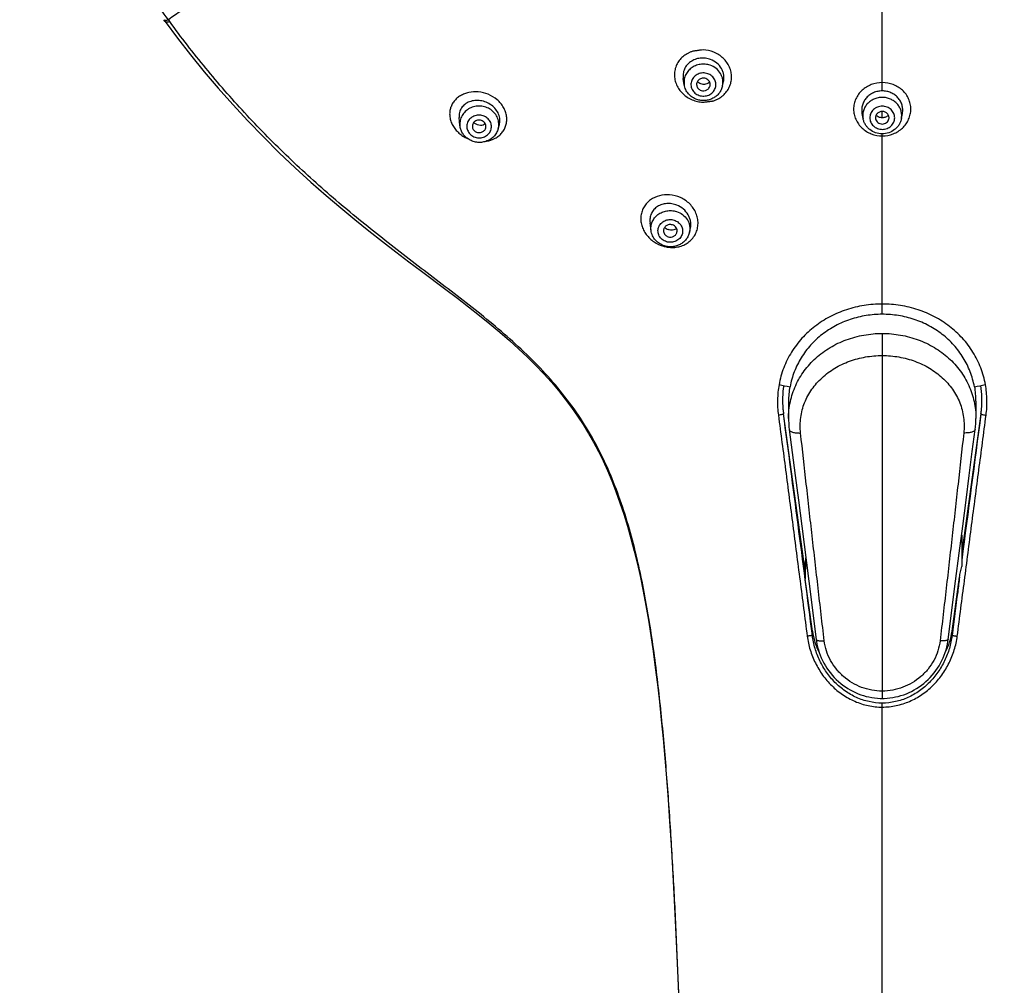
# Model space of a CAD drawing. Header units: millimetres. Extents: x 163 to 790, y -558 to 214.
# Tile 23 of 40: x 392 to 465, y 49 to 120. Entities that reach past the tile are written whole.
import ezdxf

# ---------------------------------------------------------------- set-up
doc = ezdxf.new("R2010")
doc.units = ezdxf.units.MM
doc.header["$LTSCALE"] = 23.1
doc.layers.get('0').update_dxf_attribs({"linetype": 'CONTINUOUS'})

msp = doc.modelspace()

# ---------------------------------------------------------------- linework, layer by layer
at = {"color": 9, "linetype": 'CONTINUOUS'}
for p, q in [((455.583, 114.657), (455.583, 121.685)), ((455.583, 112.677), (455.583, 113.145)), ((455.583, 98.198), (455.583, 111.493)), ((455.583, 96.787), (455.583, 69.896)), ((448.311, 90.874), (448.311, 90.863)), ((462.855, 90.863), (462.855, 90.874)), ((450.437, 74.538), (450.437, 74.858)), ((460.728, 74.858), (460.728, 74.538)), ((455.583, -19.479), (455.583, 69.55))]:
    msp.add_line(p, q, dxfattribs=at)
at = {"color": 7, "linetype": 'CONTINUOUS'}
for p, q in [((402.676, 119.905), (402.676, 119.904)), ((402.778, 119.764), (402.676, 119.904)), ((441.002, 115.11), (440.93, 115.564)), ((443.823, 115.019), (443.898, 115.351)), ((424.485, 112.111), (424.428, 112.7)), ((454.171, 112.615), (454.097, 113.002)), ((456.994, 112.615), (457.068, 113.002)), ((427.302, 111.868), (427.388, 112.179)), ((438.562, 104.364), (438.483, 104.936)), ((441.388, 104.238), (441.456, 104.535)), ((448.683, 91.799), (448.683, 90.512)), ((462.483, 91.799), (462.483, 90.515)), ((449.913, 79.291), (448.311, 90.874)), ((462.855, 90.874), (461.438, 80.635)), ((449.659, 82.585), (450.176, 78.535)), ((461.357, 81.419), (461.438, 81.419)), ((461.421, 81.922), (461.438, 81.922)), ((461.438, 81.922), (461.438, 79.616)), ((449.908, 78.68), (449.974, 80.122)), ((449.913, 79.291), (449.957, 80.254)), ((449.913, 79.291), (449.908, 78.68)), ((450.437, 74.858), (449.908, 78.68)), ((450.176, 78.535), (450.72, 74.235)), ((460.728, 74.858), (461.277, 78.828))]:
    msp.add_line(p, q, dxfattribs=at)
for points in [[(402.779, 119.765), (403.683, 118.548), (404.651, 117.303), (405.651, 116.072), (406.686, 114.853), (407.757, 113.645), (408.865, 112.451), (410.014, 111.264), (411.183, 110.106), (412.354, 108.994), (413.51, 107.939), (414.623, 106.961), (415.704, 106.043), (416.756, 105.175), (417.781, 104.351), (418.787, 103.56), (419.769, 102.8), (420.727, 102.07), (421.659, 101.365)], [(421.659, 101.365), (423.443, 100.023), (424.294, 99.377), (425.118, 98.744), (425.914, 98.119), (426.681, 97.5), (427.419, 96.885), (428.128, 96.272), (428.806, 95.659), (429.455, 95.046), (430.074, 94.432), (430.661, 93.815), (431.219, 93.196), (431.746, 92.575), (432.242, 91.952), (432.71, 91.326), (433.148, 90.699), (433.562, 90.066), (433.953, 89.425), (434.324, 88.771), (434.679, 88.098), (435.021, 87.402), (435.35, 86.677), (435.668, 85.922), (435.975, 85.134), (436.27, 84.314), (436.552, 83.465), (436.822, 82.588), (437.078, 81.684), (437.321, 80.752), (437.551, 79.793), (437.77, 78.805), (437.977, 77.786), (438.174, 76.735), (438.361, 75.65), (438.539, 74.528), (438.709, 73.369), (438.87, 72.171), (439.023, 70.931), (439.17, 69.647), (439.31, 68.317), (439.443, 66.936), (439.571, 65.502), (439.693, 64.009), (439.811, 62.454), (439.925, 60.831), (440.034, 59.136), (440.14, 57.359), (440.242, 55.494), (440.342, 53.532), (440.439, 51.463), (440.535, 49.272), (440.629, 46.949)], [(448.683, 90.513), (448.684, 90.392), (448.694, 90.144), (448.713, 89.897), (448.736, 89.703)], [(462.43, 89.705), (462.451, 89.894), (462.471, 90.142), (462.481, 90.39), (462.483, 90.516)], [(448.736, 89.703), (449.176, 86.327), (449.413, 84.495), (449.659, 82.585)], [(460.445, 74.237), (460.989, 78.533), (461.252, 80.597), (461.506, 82.583), (461.752, 84.493), (461.989, 86.325), (462.217, 88.079), (462.43, 89.705)], [(450.72, 74.235), (450.741, 74.088), (450.778, 73.883), (450.824, 73.678), (450.879, 73.474), (450.943, 73.272), (451.016, 73.073), (451.098, 72.875), (451.188, 72.681), (451.287, 72.49), (451.394, 72.303), (451.51, 72.121), (451.633, 71.943), (451.764, 71.77), (451.902, 71.603), (452.047, 71.443), (452.199, 71.288), (452.358, 71.141), (452.522, 71.001), (452.691, 70.868), (452.866, 70.743), (453.045, 70.626), (453.229, 70.517), (453.416, 70.417), (453.607, 70.325), (453.802, 70.242), (453.999, 70.168), (454.198, 70.102), (454.4, 70.046), (454.604, 69.998), (454.809, 69.96), (455.015, 69.93), (455.223, 69.91), (455.43, 69.899), (455.583, 69.896)], [(455.583, 69.896), (455.73, 69.899), (455.938, 69.91), (456.145, 69.93), (456.352, 69.959), (456.557, 69.998), (456.76, 70.045), (456.962, 70.101), (457.162, 70.167), (457.359, 70.241), (457.554, 70.324), (457.745, 70.415), (457.932, 70.516), (458.116, 70.624), (458.296, 70.741), (458.47, 70.866), (458.64, 70.998), (458.804, 71.139), (458.962, 71.286), (459.114, 71.44), (459.26, 71.601), (459.398, 71.768), (459.529, 71.94), (459.653, 72.118), (459.768, 72.301), (459.876, 72.487), (459.975, 72.678), (460.066, 72.872), (460.148, 73.07), (460.221, 73.269), (460.285, 73.471), (460.34, 73.675), (460.387, 73.88), (460.424, 74.085), (460.445, 74.237)]]:
    msp.add_lwpolyline(points, dxfattribs=at)
at = {"color": 9, "linetype": 'CONTINUOUS'}
for centre, radius, start, end in [((426.121, 113.538), 2.623, 245.58252, 245.92407), ((440.12, 105.464), 2.345, 254.20803, 256.83979), ((440.097, 105.362), 2.239, 256.824, 265.02316), ((455.659, 91.845), 7.413, 184.92738, 187.61565), ((-2308.237, -276.488), 2780.918, 7.251601, 7.590797), ((2675.697, -205.17), 2232.556, 172.380239, 172.659461), ((455.498, 91.846), 7.422, 352.38727, 355.04698)]:
    msp.add_arc(centre, radius, start, end, dxfattribs=at)
at = {"color": 7, "linetype": 'CONTINUOUS'}
for centre, radius, start, end in [((440.068, 105.097), 0.705, 224.02012, 248.97579), ((455.899, 130.892), 38.693, 258.19439, 259.41729), ((455.354, 130.427), 38.22, 280.58146, 281.80606), ((454.934, 91.79), 6.686, 185.06539, 187.8753), ((456.172, 91.797), 6.746, 352.13142, 354.91395)]:
    msp.add_arc(centre, radius, start, end, dxfattribs=at)
for centre, major_axis, ratio, start_param, end_param in [((455.583, 91.799), (6.9, 0), 0.965552, 2.981532, 3.141593), ((455.583, 91.799), (6.9, 0), 0.965552, 0, 0.160061), ((455.583, 75.524), (5.191, 0), 0.967269, -3.008567, -2.677399), ((455.583, 75.524), (5.191, 0), 0.967269, -0.464927, -0.133026)]:
    msp.add_ellipse(centre, major_axis=major_axis, ratio=ratio, start_param=start_param, end_param=end_param, dxfattribs=at)
at = {"color": 9, "linetype": 'CONTINUOUS'}
for points, knots in [([(403.012, 119.902), (402.21, 121.015), (400.686, 123.293), (398.646, 126.853), (396.866, 130.534), (395.356, 134.321), (394.121, 138.195), (393.168, 142.139), (392.501, 146.134), (392.123, 150.163), (392.037, 154.207), (392.241, 158.246), (392.736, 162.264), (393.52, 166.24), (394.587, 170.158), (395.934, 173.999), (397.555, 177.745), (400.074, 182.597), (403.873, 188.346), (409.368, 194.585), (415.708, 200.069), (422.775, 204.697), (430.44, 208.386), (438.562, 211.068), (446.993, 212.697), (452.72, 213.058), (455.583, 213.052)], [0, 0, 0, 0, 0.031051, 0.061986, 0.092817, 0.123552, 0.154206, 0.184794, 0.215331, 0.245835, 0.276324, 0.306817, 0.337332, 0.367886, 0.398497, 0.429181, 0.459952, 0.490822, 0.552867, 0.615414, 0.678485, 0.742066, 0.806103, 0.870515, 0.93519, 1, 1, 1, 1]), ([(455.583, 213.053), (457.015, 213.055), (459.88, 212.967), (464.158, 212.56), (468.397, 211.88), (473.962, 210.619), (480.726, 208.386), (487.126, 205.305), (491.944, 202.37), (495.386, 199.947), (498.646, 197.31), (502.72, 193.536), (507.292, 188.345), (511.841, 181.462), (515.361, 174.062), (517.785, 166.281), (519.069, 158.262), (519.187, 150.153), (518.138, 142.103), (515.942, 134.261), (512.64, 126.774), (509.752, 122.123), (508.153, 119.902)], [0, 0, 0, 0, 0.032437, 0.064856, 0.097241, 0.129575, 0.193997, 0.258046, 0.28992, 0.321672, 0.353297, 0.38479, 0.447348, 0.509404, 0.571017, 0.632284, 0.693324, 0.754278, 0.81529, 0.876503, 0.938042, 1, 1, 1, 1]), ([(455.583, 132.255), (453.093, 132.258), (448.123, 132.195), (441.925, 131.88), (437.003, 131.443), (433.351, 131.012), (429.747, 130.463), (426.206, 129.782), (422.748, 128.956), (419.397, 127.987), (416.695, 127.059), (414.613, 126.247), (413.108, 125.612), (411.652, 124.945), (409.806, 124.029), (408.044, 123.065), (406.366, 122.075), (404.827, 121.128), (403.718, 120.398), (403.012, 119.901)], [0, 0, 0, 0, 0.136014, 0.271529, 0.33895, 0.405961, 0.472387, 0.538083, 0.602914, 0.666561, 0.72861, 0.758913, 0.78867, 0.817838, 0.84637, 0.901277, 0.927514, 0.952814, 1, 1, 1, 1]), ([(508.153, 119.901), (507.447, 120.398), (506.339, 121.128), (504.8, 122.075), (503.122, 123.065), (501.36, 124.029), (499.513, 124.945), (498.057, 125.612), (496.553, 126.247), (494.47, 127.059), (491.768, 127.987), (488.417, 128.956), (484.959, 129.782), (481.418, 130.463), (477.814, 131.012), (474.163, 131.443), (469.24, 131.88), (463.042, 132.195), (458.072, 132.258), (455.583, 132.255)], [0, 0, 0, 0, 0.047186, 0.072486, 0.098723, 0.15363, 0.182162, 0.21133, 0.241087, 0.27139, 0.333439, 0.397086, 0.461917, 0.527613, 0.594039, 0.66105, 0.728471, 0.863986, 1, 1, 1, 1]), ([(402.677, 119.905), (402.702, 119.871), (402.769, 119.858), (402.843, 119.862), (402.917, 119.874), (402.974, 119.891), (403.013, 119.904)], [0, 0, 0, 0, 0.358842, 0.491094, 0.642516, 1, 1, 1, 1]), ([(403.115, 119.764), (403.075, 119.75), (403.018, 119.733), (402.944, 119.722), (402.871, 119.717), (402.804, 119.731), (402.779, 119.765)], [0, 0, 0, 0, 0.358323, 0.509803, 0.642002, 1, 1, 1, 1]), ([(442.262, -9.39), (442.172, -6.387), (442.002, -0.382), (441.763, 8.626), (441.531, 17.634), (441.295, 26.643), (441.042, 35.65), (440.801, 43.156), (440.57, 49.158), (440.37, 53.658), (440.134, 58.156), (439.845, 62.65), (439.485, 67.137), (439.097, 70.867), (438.707, 73.84), (438.365, 76.061), (437.962, 78.272), (437.482, 80.466), (436.908, 82.637), (436.22, 84.773), (435.394, 86.859), (434.406, 88.873), (433.236, 90.787), (431.896, 92.584), (430.409, 94.261), (428.808, 95.825), (427.125, 97.297), (425.388, 98.702), (423.621, 100.064), (421.848, 101.412), (420.083, 102.765), (418.336, 104.133), (416.616, 105.527), (414.929, 106.953), (413.283, 108.417), (411.15, 110.42), (408.599, 113.021), (406.208, 115.759), (404.403, 118.023), (403.538, 119.179), (403.114, 119.763)], [0, 0, 0, 0, 0.062906, 0.125811, 0.188716, 0.251622, 0.314528, 0.377431, 0.408881, 0.440327, 0.47177, 0.503204, 0.534627, 0.566032, 0.581727, 0.597417, 0.6131, 0.628775, 0.644443, 0.660101, 0.675749, 0.691388, 0.707023, 0.722655, 0.738282, 0.7539, 0.769505, 0.785096, 0.800671, 0.816224, 0.831746, 0.847237, 0.862693, 0.878112, 0.893489, 0.908824, 0.93937, 0.969754, 0.984893, 1, 1, 1, 1]), ([(442.387, 117.679), (442.319, 117.671), (442.218, 117.659), (442.083, 117.64), (441.982, 117.627), (441.881, 117.615), (441.779, 117.604), (441.679, 117.59), (441.58, 117.566), (441.487, 117.531), (441.396, 117.491), (441.307, 117.447), (441.191, 117.386), (441.053, 117.3), (440.901, 117.18), (440.762, 117.048), (440.598, 116.855), (440.433, 116.586), (440.309, 116.229), (440.266, 115.852), (440.304, 115.471), (440.425, 115.1), (440.621, 114.754), (440.886, 114.448), (441.207, 114.193), (441.573, 113.998), (441.968, 113.87), (442.243, 113.832), (442.38, 113.827)], [0, 0, 0, 0, 0.032307, 0.048444, 0.064583, 0.080731, 0.096886, 0.112991, 0.128968, 0.144781, 0.160486, 0.176128, 0.191712, 0.222634, 0.25324, 0.283563, 0.313634, 0.373125, 0.432265, 0.491605, 0.551675, 0.61287, 0.675367, 0.739119, 0.803865, 0.869222, 0.934745, 1, 1, 1, 1]), ([(442.38, 113.827), (442.414, 113.831), (442.481, 113.839), (442.582, 113.851), (442.683, 113.864), (442.767, 113.873), (442.834, 113.881), (442.884, 113.888), (442.935, 113.894), (442.986, 113.899), (443.036, 113.903), (443.087, 113.91), (443.136, 113.922), (443.2, 113.941), (443.277, 113.971), (443.368, 114.011), (443.457, 114.054), (443.573, 114.115), (443.712, 114.203), (443.865, 114.323), (444.004, 114.457), (444.169, 114.653), (444.334, 114.926), (444.459, 115.288), (444.502, 115.668), (444.464, 116.052), (444.343, 116.424), (444.147, 116.768), (443.883, 117.073), (443.561, 117.325), (443.074, 117.579), (442.661, 117.671), (442.387, 117.679)], [0, 0, 0, 0, 0.016059, 0.032111, 0.048161, 0.06423, 0.072261, 0.080286, 0.088319, 0.096374, 0.104428, 0.112437, 0.120412, 0.128349, 0.144108, 0.159789, 0.175431, 0.191023, 0.222006, 0.252745, 0.283268, 0.313599, 0.373734, 0.433566, 0.493483, 0.553881, 0.615094, 0.677335, 0.740664, 0.804967, 0.869982, 1, 1, 1, 1]), ([(442.91, 116.549), (442.794, 116.588), (442.551, 116.64), (442.179, 116.628), (441.823, 116.529), (441.506, 116.349), (441.249, 116.098), (441.069, 115.794), (440.979, 115.456), (440.984, 115.223), (441.002, 115.11)], [0, 0, 0, 0, 0.128949, 0.258171, 0.386521, 0.513063, 0.637303, 0.75934, 0.879867, 1, 1, 1, 1]), ([(443.823, 115.019), (443.841, 115.096), (443.861, 115.255), (443.845, 115.494), (443.784, 115.727), (443.643, 116.019), (443.365, 116.334), (443.068, 116.494), (442.91, 116.549)], [0, 0, 0, 0, 0.122164, 0.244334, 0.367109, 0.491, 0.742363, 1, 1, 1, 1]), ([(442.728, 115.927), (442.615, 115.965), (442.374, 116.001), (442.02, 115.923), (441.724, 115.725), (441.531, 115.433), (441.474, 115.092), (441.563, 114.757), (441.782, 114.482), (441.99, 114.365), (442.101, 114.327)], [0, 0, 0, 0, 0.129412, 0.258324, 0.384472, 0.507134, 0.627648, 0.748697, 0.872622, 1, 1, 1, 1]), ([(442.101, 114.327), (442.214, 114.289), (442.455, 114.253), (442.809, 114.331), (443.105, 114.529), (443.298, 114.821), (443.355, 115.162), (443.266, 115.497), (443.047, 115.772), (442.839, 115.889), (442.728, 115.927)], [0, 0, 0, 0, 0.129412, 0.258324, 0.384472, 0.507134, 0.627648, 0.748697, 0.872622, 1, 1, 1, 1]), ([(425.838, 114.585), (425.604, 114.606), (425.25, 114.586), (424.812, 114.454), (424.517, 114.31), (424.259, 114.123), (424.045, 113.898), (423.88, 113.639), (423.77, 113.353), (423.72, 113.047), (423.734, 112.729), (423.812, 112.409), (423.953, 112.098), (424.154, 111.806), (424.407, 111.543), (424.704, 111.32), (424.923, 111.201), (425.037, 111.149)], [0, 0, 0, 0, 0.131713, 0.194732, 0.255682, 0.314752, 0.372345, 0.429057, 0.485643, 0.542944, 0.601783, 0.662814, 0.726401, 0.792493, 0.860654, 0.930121, 1, 1, 1, 1]), ([(426.44, 110.952), (426.662, 110.988), (426.988, 111.094), (427.357, 111.34), (427.587, 111.567), (427.766, 111.832), (427.886, 112.131), (427.943, 112.452), (427.933, 112.787), (427.853, 113.123), (427.705, 113.448), (427.495, 113.749), (427.14, 114.108), (426.59, 114.439), (426.089, 114.565), (425.838, 114.585)], [0, 0, 0, 0, 0.12147, 0.179934, 0.237305, 0.294184, 0.351265, 0.409252, 0.468774, 0.530276, 0.593952, 0.659697, 0.727135, 0.864203, 1, 1, 1, 1]), ([(455.583, 115.268), (455.31, 115.27), (454.897, 115.193), (454.409, 114.954), (454.087, 114.712), (453.822, 114.415), (453.625, 114.075), (453.503, 113.704), (453.462, 113.317), (453.503, 112.929), (453.625, 112.556), (453.822, 112.212), (454.086, 111.91), (454.408, 111.663), (454.896, 111.419), (455.31, 111.339), (455.583, 111.341)], [0, 0, 0, 0, 0.128213, 0.191791, 0.254549, 0.316444, 0.377583, 0.438207, 0.498643, 0.559238, 0.6203, 0.682035, 0.74454, 0.807792, 0.871679, 1, 1, 1, 1]), ([(455.583, 111.341), (455.855, 111.339), (456.27, 111.419), (456.757, 111.663), (457.079, 111.91), (457.344, 112.212), (457.541, 112.556), (457.663, 112.929), (457.704, 113.317), (457.662, 113.704), (457.54, 114.075), (457.343, 114.415), (457.078, 114.712), (456.756, 114.954), (456.268, 115.193), (455.855, 115.27), (455.583, 115.268)], [0, 0, 0, 0, 0.128321, 0.192208, 0.255461, 0.317966, 0.379701, 0.440762, 0.501358, 0.561793, 0.622418, 0.683556, 0.745451, 0.808209, 0.871788, 1, 1, 1, 1]), ([(455.583, 114.179), (455.479, 114.179), (455.271, 114.158), (454.973, 114.064), (454.704, 113.913), (454.477, 113.711), (454.301, 113.468), (454.187, 113.195), (454.139, 112.905), (454.153, 112.71), (454.171, 112.615)], [0, 0, 0, 0, 0.129968, 0.259111, 0.386745, 0.512452, 0.636164, 0.758193, 0.879185, 1, 1, 1, 1]), ([(456.994, 112.615), (457.012, 112.71), (457.027, 112.905), (456.979, 113.195), (456.864, 113.468), (456.689, 113.711), (456.461, 113.913), (456.192, 114.064), (455.895, 114.158), (455.687, 114.179), (455.583, 114.179)], [0, 0, 0, 0, 0.120815, 0.241807, 0.363836, 0.487548, 0.613255, 0.740889, 0.870032, 1, 1, 1, 1]), ([(426.755, 113.276), (426.644, 113.352), (426.397, 113.474), (425.994, 113.554), (425.65, 113.531), (425.389, 113.458), (425.143, 113.353), (424.871, 113.163), (424.666, 112.905), (424.557, 112.672), (424.484, 112.429), (424.473, 112.236), (424.485, 112.111)], [0, 0, 0, 0, 0.127703, 0.256747, 0.385662, 0.449757, 0.513313, 0.638134, 0.760223, 0.820601, 0.880619, 1, 1, 1, 1]), ([(427.302, 111.868), (427.337, 111.995), (427.367, 112.262), (427.28, 112.657), (427.073, 113.011), (426.869, 113.198), (426.755, 113.276)], [0, 0, 0, 0, 0.245079, 0.491713, 0.742912, 1, 1, 1, 1]), ([(455.583, 113.527), (455.464, 113.527), (455.226, 113.484), (454.921, 113.297), (454.714, 113.013), (454.641, 112.675), (454.714, 112.337), (454.921, 112.054), (455.226, 111.867), (455.464, 111.823), (455.583, 111.823)], [0, 0, 0, 0, 0.12925, 0.256053, 0.379311, 0.5, 0.620689, 0.743947, 0.87075, 1, 1, 1, 1]), ([(455.583, 111.823), (455.702, 111.823), (455.94, 111.867), (456.244, 112.054), (456.451, 112.337), (456.524, 112.675), (456.451, 113.013), (456.244, 113.297), (455.94, 113.484), (455.702, 113.527), (455.583, 113.527)], [0, 0, 0, 0, 0.12925, 0.256053, 0.379311, 0.5, 0.620689, 0.743947, 0.87075, 1, 1, 1, 1]), ([(426.431, 112.709), (426.334, 112.775), (426.113, 112.871), (425.754, 112.888), (425.415, 112.778), (425.147, 112.555), (424.993, 112.25), (424.979, 111.909), (425.107, 111.591), (425.271, 111.428), (425.365, 111.363)], [0, 0, 0, 0, 0.128749, 0.258612, 0.386807, 0.511452, 0.632687, 0.752728, 0.874549, 1, 1, 1, 1]), ([(425.365, 111.363), (425.462, 111.297), (425.683, 111.201), (426.042, 111.184), (426.38, 111.294), (426.648, 111.517), (426.803, 111.822), (426.817, 112.162), (426.689, 112.481), (426.525, 112.644), (426.431, 112.709)], [0, 0, 0, 0, 0.128749, 0.258612, 0.386807, 0.511452, 0.632687, 0.752728, 0.874549, 1, 1, 1, 1]), ([(439.918, 107.001), (439.669, 107.021), (439.17, 106.976), (438.606, 106.715), (438.249, 106.401), (438.037, 106.122), (437.887, 105.806), (437.806, 105.462), (437.797, 105.103), (437.862, 104.742), (438, 104.391), (438.272, 103.953), (438.753, 103.502), (439.232, 103.279), (439.482, 103.208)], [0, 0, 0, 0, 0.127357, 0.249299, 0.308748, 0.367513, 0.426159, 0.485327, 0.545623, 0.607459, 0.67098, 0.735987, 0.868115, 1, 1, 1, 1]), ([(439.902, 103.131), (440.035, 103.117), (440.302, 103.117), (440.691, 103.188), (441.054, 103.329), (441.378, 103.538), (441.648, 103.809), (441.854, 104.132), (441.984, 104.494), (442.032, 104.881), (441.996, 105.275), (441.877, 105.659), (441.68, 106.018), (441.414, 106.337), (441.091, 106.603), (440.606, 106.875), (440.193, 106.982), (439.918, 107.001)], [0, 0, 0, 0, 0.062975, 0.124772, 0.18555, 0.245547, 0.30511, 0.364643, 0.424565, 0.485244, 0.54695, 0.609818, 0.673815, 0.738762, 0.804337, 0.870129, 1, 1, 1, 1]), ([(438.562, 104.364), (438.547, 104.473), (438.546, 104.698), (438.638, 105.023), (438.814, 105.315), (439.063, 105.557), (439.37, 105.734), (439.714, 105.834), (440.075, 105.852), (440.313, 105.809), (440.427, 105.774)], [0, 0, 0, 0, 0.11963, 0.239705, 0.361409, 0.485486, 0.612073, 0.740693, 0.870399, 1, 1, 1, 1]), ([(439.696, 103.546), (439.585, 103.58), (439.376, 103.688), (439.149, 103.951), (439.048, 104.277), (439.091, 104.613), (439.272, 104.906), (439.558, 105.109), (439.904, 105.196), (440.144, 105.168), (440.256, 105.133)], [0, 0, 0, 0, 0.128035, 0.252307, 0.373172, 0.493073, 0.615069, 0.740896, 0.87, 1, 1, 1, 1]), ([(440.427, 105.774), (440.591, 105.724), (440.901, 105.569), (441.194, 105.254), (441.343, 104.957), (441.408, 104.721), (441.426, 104.478), (441.406, 104.317), (441.388, 104.238)], [0, 0, 0, 0, 0.258796, 0.510601, 0.634356, 0.756766, 0.878416, 1, 1, 1, 1]), ([(440.256, 105.133), (440.368, 105.099), (440.577, 104.992), (440.804, 104.729), (440.905, 104.403), (440.861, 104.066), (440.681, 103.774), (440.395, 103.57), (440.049, 103.484), (439.809, 103.511), (439.696, 103.546)], [0, 0, 0, 0, 0.128035, 0.252307, 0.373172, 0.493073, 0.615069, 0.740896, 0.87, 1, 1, 1, 1]), ([(455.583, 98.951), (455.135, 98.952), (454.24, 98.881), (452.939, 98.564), (451.715, 98.046), (450.606, 97.337), (449.645, 96.457), (448.865, 95.423), (448.291, 94.264), (448.06, 93.432), (447.984, 93.009)], [0, 0, 0, 0, 0.12833, 0.256013, 0.382534, 0.50763, 0.631368, 0.754169, 0.876764, 1, 1, 1, 1]), ([(463.181, 93.008), (463.105, 93.431), (462.874, 94.263), (462.396, 95.23), (461.912, 95.938), (461.362, 96.601), (460.559, 97.337), (459.451, 98.046), (458.227, 98.565), (456.925, 98.881), (456.03, 98.952), (455.583, 98.951)], [0, 0, 0, 0, 0.123222, 0.245803, 0.307184, 0.368717, 0.492439, 0.617518, 0.744019, 0.871686, 1, 1, 1, 1]), ([(448.683, 90.513), (448.683, 90.933), (448.771, 91.772), (449.169, 92.972), (449.813, 94.064), (450.677, 95.012), (451.728, 95.784), (452.724, 96.259), (453.572, 96.53), (454.452, 96.727), (455.131, 96.787), (455.583, 96.787)], [0, 0, 0, 0, 0.121613, 0.24233, 0.363474, 0.486245, 0.611402, 0.739102, 0.803853, 0.869029, 1, 1, 1, 1]), ([(455.583, 96.787), (456.035, 96.787), (456.714, 96.727), (457.593, 96.53), (458.441, 96.259), (459.437, 95.785), (460.488, 95.013), (461.353, 94.066), (461.997, 92.974), (462.394, 91.775), (462.483, 90.936), (462.483, 90.516)], [0, 0, 0, 0, 0.130998, 0.196184, 0.260941, 0.388641, 0.513786, 0.636539, 0.757668, 0.878381, 1, 1, 1, 1]), ([(449.572, 89.451), (449.551, 89.642), (449.532, 90.024), (449.572, 90.595), (449.682, 91.151), (449.915, 91.866), (450.369, 92.701), (451.133, 93.563), (452.078, 94.26), (453.165, 94.773), (454.349, 95.087), (455.17, 95.157), (455.583, 95.157)], [0, 0, 0, 0, 0.061623, 0.12254, 0.182925, 0.243, 0.363023, 0.484706, 0.609297, 0.737163, 0.867796, 1, 1, 1, 1]), ([(455.583, 95.157), (455.995, 95.157), (456.816, 95.087), (457.998, 94.772), (459.084, 94.258), (460.028, 93.561), (460.79, 92.7), (461.243, 91.864), (461.476, 91.15), (461.585, 90.594), (461.625, 90.024), (461.606, 89.642), (461.585, 89.451)], [0, 0, 0, 0, 0.132202, 0.26283, 0.390687, 0.515272, 0.636955, 0.756985, 0.817064, 0.877453, 0.938374, 1, 1, 1, 1]), ([(447.984, 93.009), (447.95, 92.826), (447.898, 92.456), (447.853, 91.706), (447.886, 91.139), (447.933, 90.765)], [0, 0, 0, 0, 0.248047, 0.497439, 1, 1, 1, 1]), ([(463.232, 90.765), (463.28, 91.139), (463.312, 91.705), (463.267, 92.455), (463.215, 92.825), (463.181, 93.008)], [0, 0, 0, 0, 0.502562, 0.751953, 1, 1, 1, 1]), ([(448.311, 90.863), (448.311, 90.858), (448.299, 90.846), (448.275, 90.834), (448.237, 90.819), (448.167, 90.8), (448.065, 90.779), (447.978, 90.769), (447.933, 90.765)], [0, 0, 0, 0, 0.039767, 0.110077, 0.212075, 0.341871, 0.659095, 1, 1, 1, 1]), ([(447.933, 90.765), (448.112, 89.417), (448.468, 86.712), (448.91, 83.327), (449.263, 80.61), (449.528, 78.568), (449.791, 76.524), (449.967, 75.161), (450.056, 74.48)], [0, 0, 0, 0, 0.24848, 0.4983, 0.623544, 0.748937, 0.874433, 1, 1, 1, 1]), ([(461.11, 74.48), (461.199, 75.161), (461.374, 76.524), (461.637, 78.568), (461.902, 80.61), (462.255, 83.327), (462.698, 86.712), (463.053, 89.417), (463.232, 90.765)], [0, 0, 0, 0, 0.125567, 0.251063, 0.376456, 0.5017, 0.75152, 1, 1, 1, 1]), ([(462.855, 90.863), (462.855, 90.858), (462.867, 90.846), (462.891, 90.834), (462.929, 90.819), (462.998, 90.8), (463.101, 90.779), (463.187, 90.769), (463.232, 90.765)], [0, 0, 0, 0, 0.039853, 0.110216, 0.212219, 0.34198, 0.659101, 1, 1, 1, 1]), ([(448.736, 89.703), (448.738, 89.683), (448.756, 89.641), (448.81, 89.589), (448.889, 89.545), (448.99, 89.508), (449.113, 89.48), (449.254, 89.46), (449.409, 89.45), (449.517, 89.449), (449.572, 89.451)], [0, 0, 0, 0, 0.065285, 0.142966, 0.239468, 0.356698, 0.493988, 0.649171, 0.819102, 1, 1, 1, 1]), ([(451.313, 74.141), (451.236, 74.788), (451.086, 76.08), (450.863, 78.016), (450.641, 79.944), (450.422, 81.865), (450.206, 83.777), (449.922, 86.305), (449.713, 88.195), (449.572, 89.451)], [0, 0, 0, 0, 0.126841, 0.253306, 0.379331, 0.504836, 0.629739, 0.753957, 1, 1, 1, 1]), ([(461.585, 89.451), (461.443, 88.195), (461.234, 86.305), (460.949, 83.778), (460.733, 81.866), (460.515, 79.945), (460.294, 78.016), (460.072, 76.081), (459.922, 74.789), (459.846, 74.142)], [0, 0, 0, 0, 0.246054, 0.370273, 0.495176, 0.62068, 0.746703, 0.873164, 1, 1, 1, 1]), ([(462.43, 89.705), (462.427, 89.685), (462.409, 89.642), (462.354, 89.59), (462.275, 89.546), (462.172, 89.509), (462.048, 89.48), (461.906, 89.46), (461.75, 89.45), (461.641, 89.449), (461.585, 89.451)], [0, 0, 0, 0, 0.065335, 0.143045, 0.239556, 0.356782, 0.494061, 0.649225, 0.819131, 1, 1, 1, 1]), ([(461.277, 78.828), (461.231, 78.471), (461.048, 77.041), (460.865, 75.61), (460.728, 74.538)], [0, 0, 0, 0, 0.249878, 1, 1, 1, 1]), ([(450.437, 74.538), (450.436, 74.537), (450.433, 74.536), (450.426, 74.534), (450.415, 74.531), (450.401, 74.528), (450.383, 74.525), (450.353, 74.52), (450.31, 74.513), (450.252, 74.505), (450.189, 74.496), (450.122, 74.488), (450.078, 74.482), (450.056, 74.48)], [0, 0, 0, 0, 0.009445, 0.028513, 0.05713, 0.094977, 0.14158, 0.196348, 0.327484, 0.48167, 0.651001, 0.826778, 1, 1, 1, 1]), ([(450.056, 74.48), (450.1, 74.137), (450.247, 73.457), (450.634, 72.492), (451.17, 71.602), (451.843, 70.812), (452.645, 70.153), (453.554, 69.648), (454.544, 69.326), (455.237, 69.253), (455.583, 69.255)], [0, 0, 0, 0, 0.125302, 0.250509, 0.375462, 0.500199, 0.624891, 0.749734, 0.874795, 1, 1, 1, 1]), ([(455.583, 69.549), (455.257, 69.549), (454.604, 69.621), (453.672, 69.932), (452.824, 70.422), (452.205, 70.953), (451.772, 71.436), (451.379, 71.954), (450.968, 72.659), (450.614, 73.573), (450.478, 74.214), (450.437, 74.538)], [0, 0, 0, 0, 0.125291, 0.250366, 0.375156, 0.499749, 0.5621, 0.624489, 0.749373, 0.874586, 1, 1, 1, 1]), ([(450.72, 74.235), (450.723, 74.212), (450.756, 74.19), (450.793, 74.175), (450.835, 74.163), (450.898, 74.15), (450.985, 74.141), (451.085, 74.136), (451.196, 74.135), (451.273, 74.139), (451.313, 74.141)], [0, 0, 0, 0, 0.11029, 0.153025, 0.202371, 0.320519, 0.462943, 0.626464, 0.807027, 1, 1, 1, 1]), ([(455.583, 70.433), (455.324, 70.432), (454.807, 70.479), (454.057, 70.688), (453.356, 71.027), (452.726, 71.483), (452.187, 72.042), (451.757, 72.685), (451.453, 73.391), (451.343, 73.89), (451.313, 74.141)], [0, 0, 0, 0, 0.125701, 0.251393, 0.377055, 0.502629, 0.627989, 0.752905, 0.877036, 1, 1, 1, 1]), ([(460.728, 74.538), (460.687, 74.214), (460.551, 73.573), (460.197, 72.659), (459.705, 71.813), (459.083, 71.059), (458.342, 70.422), (457.493, 69.932), (456.562, 69.621), (455.908, 69.549), (455.583, 69.549)], [0, 0, 0, 0, 0.125427, 0.250655, 0.375552, 0.500197, 0.624806, 0.749602, 0.874694, 1, 1, 1, 1]), ([(455.583, 69.255), (455.928, 69.254), (456.621, 69.328), (457.612, 69.647), (458.521, 70.151), (459.321, 70.813), (459.995, 71.602), (460.531, 72.492), (460.917, 73.458), (461.065, 74.137), (461.11, 74.48)], [0, 0, 0, 0, 0.125214, 0.250274, 0.375109, 0.499805, 0.624542, 0.74949, 0.874697, 1, 1, 1, 1]), ([(459.846, 74.142), (459.816, 73.891), (459.707, 73.392), (459.403, 72.687), (458.974, 72.044), (458.436, 71.486), (457.807, 71.029), (457.107, 70.69), (456.358, 70.48), (455.841, 70.433), (455.583, 70.433)], [0, 0, 0, 0, 0.12296, 0.247089, 0.372003, 0.497363, 0.622938, 0.748601, 0.874296, 1, 1, 1, 1]), ([(460.445, 74.237), (460.443, 74.214), (460.409, 74.192), (460.371, 74.177), (460.329, 74.164), (460.265, 74.151), (460.177, 74.142), (460.076, 74.137), (459.964, 74.136), (459.886, 74.14), (459.846, 74.142)], [0, 0, 0, 0, 0.110142, 0.15287, 0.202217, 0.320384, 0.46284, 0.626398, 0.806998, 1, 1, 1, 1]), ([(460.728, 74.538), (460.729, 74.537), (460.733, 74.536), (460.739, 74.534), (460.75, 74.531), (460.765, 74.528), (460.782, 74.525), (460.812, 74.52), (460.855, 74.513), (460.913, 74.505), (460.977, 74.496), (461.043, 74.488), (461.088, 74.482), (461.11, 74.48)], [0, 0, 0, 0, 0.009433, 0.028492, 0.057102, 0.094944, 0.141545, 0.196313, 0.327452, 0.481647, 0.650989, 0.826775, 1, 1, 1, 1])]:
    msp.add_open_spline(points, degree=3, knots=knots, dxfattribs=at)
msp.add_open_spline([(403.012, 119.902), (403.045, 119.855), (403.079, 119.809), (403.113, 119.763)], degree=3, dxfattribs=at)
at = {"color": 7, "linetype": 'CONTINUOUS'}
for points, knots in [([(442.945, 116.968), (442.823, 117.014), (442.631, 117.062), (442.371, 117.08), (442.114, 117.068), (441.802, 116.997), (441.467, 116.825), (441.194, 116.578), (441.003, 116.27), (440.906, 115.923), (440.911, 115.682), (440.93, 115.564)], [0, 0, 0, 0, 0.131969, 0.197815, 0.263242, 0.39199, 0.517597, 0.640019, 0.760119, 0.879491, 1, 1, 1, 1]), ([(443.898, 115.351), (443.916, 115.43), (443.937, 115.594), (443.919, 115.842), (443.855, 116.085), (443.708, 116.393), (443.418, 116.728), (443.11, 116.905), (442.945, 116.968)], [0, 0, 0, 0, 0.120011, 0.240892, 0.363208, 0.487349, 0.740558, 1, 1, 1, 1]), ([(442.586, 115.568), (442.505, 115.596), (442.329, 115.612), (442.126, 115.528), (442.006, 115.411), (441.944, 115.305), (441.912, 115.187), (441.914, 115.106), (441.92, 115.067)], [0, 0, 0, 0, 0.257287, 0.511207, 0.635921, 0.758423, 0.879409, 1, 1, 1, 1]), ([(442.225, 115.181), (442.177, 115.199), (442.085, 115.246), (442.006, 115.313), (441.972, 115.35)], [0, 0, 0, 0, 0.503302, 1, 1, 1, 1]), ([(442.879, 115.303), (442.838, 115.264), (442.744, 115.196), (442.577, 115.141), (442.399, 115.133), (442.281, 115.16), (442.225, 115.181)], [0, 0, 0, 0, 0.241589, 0.489716, 0.74342, 1, 1, 1, 1]), ([(442.904, 115.035), (442.916, 115.089), (442.92, 115.202), (442.86, 115.363), (442.744, 115.493), (442.641, 115.549), (442.586, 115.568)], [0, 0, 0, 0, 0.243749, 0.489867, 0.741791, 1, 1, 1, 1]), ([(441.939, 114.024), (441.819, 114.065), (441.59, 114.178), (441.303, 114.429), (441.096, 114.746), (441.021, 114.988), (441.002, 115.11)], [0, 0, 0, 0, 0.252739, 0.503603, 0.752533, 1, 1, 1, 1]), ([(441.92, 115.067), (441.927, 115.025), (441.952, 114.944), (442.023, 114.836), (442.123, 114.75), (442.202, 114.711), (442.244, 114.697)], [0, 0, 0, 0, 0.243538, 0.490965, 0.743253, 1, 1, 1, 1]), ([(443.823, 115.019), (443.801, 114.923), (443.736, 114.736), (443.579, 114.482), (443.369, 114.268), (443.118, 114.101), (442.836, 113.99), (442.537, 113.937), (442.232, 113.945), (442.034, 113.991), (441.939, 114.024)], [0, 0, 0, 0, 0.122963, 0.246441, 0.370624, 0.495587, 0.621262, 0.747439, 0.873803, 1, 1, 1, 1]), ([(442.244, 114.697), (442.311, 114.674), (442.455, 114.655), (442.663, 114.712), (442.828, 114.844), (442.889, 114.97), (442.904, 115.035)], [0, 0, 0, 0, 0.256234, 0.510885, 0.759009, 1, 1, 1, 1]), ([(455.583, 114.657), (455.473, 114.657), (455.254, 114.635), (454.941, 114.536), (454.657, 114.377), (454.418, 114.164), (454.233, 113.907), (454.113, 113.618), (454.063, 113.31), (454.078, 113.103), (454.097, 113.002)], [0, 0, 0, 0, 0.129597, 0.258369, 0.385657, 0.511102, 0.634725, 0.756931, 0.878414, 1, 1, 1, 1]), ([(457.068, 113.002), (457.088, 113.103), (457.103, 113.31), (457.053, 113.618), (456.932, 113.907), (456.748, 114.164), (456.508, 114.377), (456.225, 114.536), (455.911, 114.635), (455.692, 114.657), (455.583, 114.657)], [0, 0, 0, 0, 0.121586, 0.243069, 0.365275, 0.488898, 0.614343, 0.741631, 0.870403, 1, 1, 1, 1]), ([(426.81, 113.6), (426.692, 113.689), (426.432, 113.835), (426.007, 113.953), (425.58, 113.965), (425.181, 113.874), (424.839, 113.686), (424.581, 113.412), (424.431, 113.071), (424.416, 112.822), (424.428, 112.7)], [0, 0, 0, 0, 0.138986, 0.276791, 0.410131, 0.536929, 0.656818, 0.771426, 0.884291, 1, 1, 1, 1]), ([(427.388, 112.179), (427.422, 112.3), (427.446, 112.561), (427.351, 112.952), (427.136, 113.315), (426.927, 113.514), (426.81, 113.6)], [0, 0, 0, 0, 0.231169, 0.474392, 0.731599, 1, 1, 1, 1]), ([(455.583, 113.145), (455.511, 113.145), (455.367, 113.116), (455.218, 113.011), (455.136, 112.897), (455.096, 112.802), (455.079, 112.701), (455.084, 112.633), (455.09, 112.599)], [0, 0, 0, 0, 0.258484, 0.511086, 0.635145, 0.757515, 0.878847, 1, 1, 1, 1]), ([(456.075, 112.599), (456.081, 112.633), (456.086, 112.701), (456.069, 112.802), (456.03, 112.897), (455.948, 113.011), (455.799, 113.116), (455.655, 113.145), (455.583, 113.145)], [0, 0, 0, 0, 0.121153, 0.242485, 0.364855, 0.488914, 0.741516, 1, 1, 1, 1]), ([(426.192, 112.415), (426.153, 112.442), (426.067, 112.484), (425.927, 112.512), (425.784, 112.502), (425.65, 112.456), (425.535, 112.376), (425.45, 112.268), (425.402, 112.142), (425.397, 112.053), (425.401, 112.009)], [0, 0, 0, 0, 0.127788, 0.256914, 0.385913, 0.51335, 0.638253, 0.760421, 0.880541, 1, 1, 1, 1]), ([(426.383, 111.924), (426.395, 111.969), (426.405, 112.062), (426.375, 112.199), (426.303, 112.323), (426.232, 112.388), (426.192, 112.415)], [0, 0, 0, 0, 0.245078, 0.491713, 0.74291, 1, 1, 1, 1]), ([(455.583, 111.493), (455.419, 111.493), (455.089, 111.547), (454.723, 111.745), (454.485, 111.969), (454.339, 112.164), (454.231, 112.381), (454.186, 112.536), (454.171, 112.615)], [0, 0, 0, 0, 0.252621, 0.503504, 0.628459, 0.752791, 0.876589, 1, 1, 1, 1]), ([(455.09, 112.599), (455.101, 112.546), (455.142, 112.442), (455.257, 112.316), (455.41, 112.235), (455.525, 112.216), (455.583, 112.216)], [0, 0, 0, 0, 0.241762, 0.489083, 0.742571, 1, 1, 1, 1]), ([(455.583, 112.677), (455.498, 112.677), (455.327, 112.711), (455.184, 112.81), (455.127, 112.871)], [0, 0, 0, 0, 0.504652, 1, 1, 1, 1]), ([(456.038, 112.871), (455.981, 112.81), (455.838, 112.711), (455.668, 112.677), (455.583, 112.677)], [0, 0, 0, 0, 0.495348, 1, 1, 1, 1]), ([(456.994, 112.615), (456.979, 112.536), (456.934, 112.381), (456.826, 112.164), (456.68, 111.969), (456.442, 111.745), (456.076, 111.547), (455.747, 111.493), (455.583, 111.493)], [0, 0, 0, 0, 0.12341, 0.247209, 0.371541, 0.496497, 0.747381, 1, 1, 1, 1]), ([(455.583, 112.216), (455.64, 112.216), (455.756, 112.235), (455.909, 112.316), (456.023, 112.442), (456.065, 112.546), (456.075, 112.599)], [0, 0, 0, 0, 0.257429, 0.510917, 0.758238, 1, 1, 1, 1]), ([(425.083, 111.12), (425, 111.176), (424.846, 111.307), (424.663, 111.546), (424.537, 111.818), (424.495, 112.013), (424.485, 112.111)], [0, 0, 0, 0, 0.252311, 0.502922, 0.75201, 1, 1, 1, 1]), ([(427.302, 111.868), (427.273, 111.761), (427.185, 111.552), (426.98, 111.282), (426.713, 111.069), (426.401, 110.924), (426.063, 110.854), (425.717, 110.862), (425.382, 110.949), (425.177, 111.056), (425.083, 111.12)], [0, 0, 0, 0, 0.122755, 0.246163, 0.370462, 0.495701, 0.621696, 0.748063, 0.874316, 1, 1, 1, 1]), ([(425.401, 112.009), (425.407, 111.943), (425.452, 111.812), (425.549, 111.712), (425.605, 111.674)], [0, 0, 0, 0, 0.492226, 1, 1, 1, 1]), ([(425.591, 112.257), (425.583, 112.262), (425.552, 112.286), (425.523, 112.311), (425.503, 112.332)], [0, 0, 0, 0, 0.251551, 1, 1, 1, 1]), ([(426.359, 112.218), (426.308, 112.182), (426.188, 112.126), (425.986, 112.106), (425.777, 112.147), (425.649, 112.214), (425.591, 112.257)], [0, 0, 0, 0, 0.230413, 0.476183, 0.735269, 1, 1, 1, 1]), ([(425.605, 111.674), (425.671, 111.629), (425.827, 111.569), (426.033, 111.587), (426.179, 111.653), (426.272, 111.726), (426.343, 111.817), (426.373, 111.888), (426.383, 111.924)], [0, 0, 0, 0, 0.253815, 0.508696, 0.63482, 0.758673, 0.880226, 1, 1, 1, 1]), ([(440.467, 106.235), (440.348, 106.283), (440.101, 106.352), (439.721, 106.37), (439.356, 106.302), (439.029, 106.149), (438.759, 105.92), (438.566, 105.628), (438.467, 105.29), (438.467, 105.053), (438.483, 104.936)], [0, 0, 0, 0, 0.133771, 0.265054, 0.392834, 0.516812, 0.637633, 0.756928, 0.876983, 1, 1, 1, 1]), ([(441.456, 104.535), (441.475, 104.617), (441.496, 104.787), (441.476, 105.046), (441.408, 105.3), (441.254, 105.624), (440.954, 105.976), (440.636, 106.167), (440.467, 106.235)], [0, 0, 0, 0, 0.118893, 0.239732, 0.362744, 0.487901, 0.742444, 1, 1, 1, 1]), ([(440.131, 104.786), (440.052, 104.81), (439.881, 104.821), (439.685, 104.739), (439.569, 104.626), (439.507, 104.524), (439.476, 104.41), (439.476, 104.332), (439.481, 104.294)], [0, 0, 0, 0, 0.25849, 0.512777, 0.637298, 0.759437, 0.879942, 1, 1, 1, 1]), ([(440.435, 104.529), (440.396, 104.494), (440.305, 104.436), (440.147, 104.392), (439.979, 104.391), (439.869, 104.419), (439.816, 104.439)], [0, 0, 0, 0, 0.240016, 0.486376, 0.740058, 1, 1, 1, 1]), ([(440.466, 104.25), (440.478, 104.305), (440.482, 104.421), (440.418, 104.584), (440.296, 104.714), (440.188, 104.768), (440.131, 104.786)], [0, 0, 0, 0, 0.242606, 0.488195, 0.740595, 1, 1, 1, 1]), ([(439.55, 103.237), (439.423, 103.276), (439.178, 103.388), (438.873, 103.648), (438.654, 103.98), (438.579, 104.235), (438.562, 104.364)], [0, 0, 0, 0, 0.253161, 0.504186, 0.752944, 1, 1, 1, 1]), ([(439.481, 104.294), (439.487, 104.251), (439.512, 104.165), (439.588, 104.052), (439.693, 103.963), (439.778, 103.925), (439.823, 103.911)], [0, 0, 0, 0, 0.242443, 0.489475, 0.742216, 1, 1, 1, 1]), ([(441.388, 104.238), (441.366, 104.145), (441.303, 103.962), (441.149, 103.714), (440.946, 103.504), (440.702, 103.339), (440.429, 103.226), (440.137, 103.168), (439.84, 103.169), (439.645, 103.208), (439.55, 103.237)], [0, 0, 0, 0, 0.122771, 0.246077, 0.37013, 0.495027, 0.620719, 0.747002, 0.873555, 1, 1, 1, 1]), ([(439.823, 103.911), (439.889, 103.891), (440.03, 103.876), (440.2, 103.926), (440.314, 104.001), (440.384, 104.073), (440.437, 104.157), (440.459, 104.219), (440.466, 104.25)], [0, 0, 0, 0, 0.256579, 0.510872, 0.636091, 0.759204, 0.880344, 1, 1, 1, 1]), ([(455.583, 98.198), (455.183, 98.198), (454.583, 98.15), (453.801, 97.991), (453.039, 97.77), (452.131, 97.381), (451.142, 96.742), (450.286, 95.948), (449.589, 95.02), (449.074, 93.981), (448.864, 93.236), (448.793, 92.857)], [0, 0, 0, 0, 0.127966, 0.191814, 0.255449, 0.381776, 0.506826, 0.630679, 0.753722, 0.876591, 1, 1, 1, 1]), ([(462.372, 92.857), (462.301, 93.236), (462.091, 93.981), (461.576, 95.02), (460.879, 95.948), (460.023, 96.742), (459.035, 97.381), (458.126, 97.77), (457.365, 97.991), (456.582, 98.15), (455.982, 98.198), (455.583, 98.198)], [0, 0, 0, 0, 0.123409, 0.246278, 0.369321, 0.493174, 0.618224, 0.744551, 0.808186, 0.872034, 1, 1, 1, 1]), ([(448.33, 92.947), (448.282, 92.659), (448.226, 92.075), (448.248, 91.49), (448.274, 91.199)], [0, 0, 0, 0, 0.500036, 1, 1, 1, 1]), ([(462.891, 91.199), (462.917, 91.49), (462.939, 92.075), (462.883, 92.659), (462.835, 92.947)], [0, 0, 0, 0, 0.499958, 1, 1, 1, 1]), ([(461.277, 78.828), (461.296, 78.961), (461.34, 79.225), (461.402, 79.487), (461.438, 79.616)], [0, 0, 0, 0, 0.499785, 1, 1, 1, 1])]:
    msp.add_open_spline(points, degree=3, knots=knots, dxfattribs=at)

doc.saveas('drawing.dxf')
